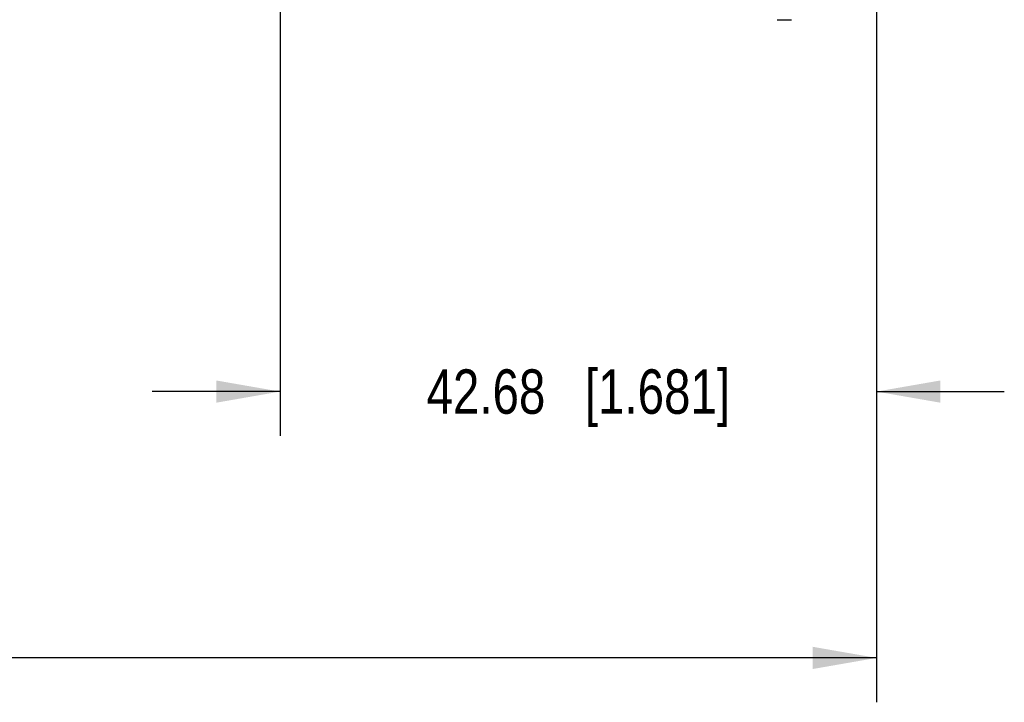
# Model space of a CAD drawing. Header units: inches. Extents: x 0 to 22, y 0 to 17.
# Tile 33 of 56: x 15.2 to 17.9, y 9.3 to 11.3. Entities that reach past the tile are written whole.
import ezdxf

# ---------------------------------------------------------------- set-up
doc = ezdxf.new("R2010")
doc.units = ezdxf.units.IN
doc.header["$LTSCALE"] = 1.21
doc.header["$MEASUREMENT"] = 0
doc.layers.get('0').update_dxf_attribs({"linetype": 'CONTINUOUS'})
doc.layers.add('DIMENSIONS', color=7, linetype='CONTINUOUS')
doc.styles.get("Standard").update_dxf_attribs({"font": 'txt', "width": 0.8})
doc.dimstyles.new('DIMSTYLE_2', dxfattribs={"dimtxt": 0.125, "dimasz": 0.18, "dimexe": 0.125, "dimexo": 0.0625, "dimgap": 0.0625, "dimtad": 0, "dimtih": 1, "dimtoh": 1, "dimdsep": 46, "dimtxsty": 'STANDARD', "dimblk": '_FILLED', "dimblk1": '_FILLED', "dimblk2": '_FILLED', "dimcen": 0.09, "dimadec": 0, "dimazin": 0, "dimtfac": 1, "dimtofl": 0, "dimtmove": 0, "dimatfit": 3, "dimldrblk": '_FILLED', "dimfxl": 1, "dimtolj": 1, "dimarcsym": 0})

# ---------------------------------------------------------------- blocks, each defined once
blk = doc.blocks.new('_FILLED')
at = {"color": 0, "linetype": 'BYBLOCK'}
blk.add_solid([(0, 0), (-1, 0.174), (-1, -0.174)], dxfattribs=at)
blk = doc.blocks.new('*D4')
at = {"layer": 'DIMENSIONS', "color": 2, "linetype": 'CONTINUOUS'}
for p, q in [((6.584, 11.7967), (6.584, 9.3307)), ((17.5852, 11.5621), (17.5852, 9.3307)), ((6.584, 9.4557), (11.1221, 9.4557)), ((17.5852, 9.4557), (13.0471, 9.4557))]:
    blk.add_line(p, q, dxfattribs=at)
at = {"layer": 'DIMENSIONS', "color": 2, "linetype": 'CONTINUOUS', "xscale": 0.18, "yscale": 0.18, "zscale": 0.18, "rotation": 180}
blk.add_blockref('_FILLED', (6.584, 9.4557), dxfattribs=at)
at = {"layer": 'DIMENSIONS', "color": 2, "linetype": 'CONTINUOUS', "xscale": 0.18, "yscale": 0.18, "zscale": 0.18}
blk.add_blockref('_FILLED', (17.5852, 9.4557), dxfattribs=at)
at = {"layer": 'DIMENSIONS', "color": 2, "linetype": 'CONTINUOUS', "insert": (12.0846, 9.5182), "char_height": 0.125, "width": 1.8, "attachment_point": 2, "line_spacing_factor": 0.9}
blk.add_mtext('(1090.06 [42.916])', dxfattribs=at)
blk = doc.blocks.new('*D10')
at = {"layer": 'DIMENSIONS', "color": 2, "linetype": 'CONTINUOUS'}
for p, q in [((17.5852, 11.5621), (17.5852, 10.0807)), ((15.9047, 11.2851), (15.9047, 10.0807)), ((15.9047, 10.2057), (15.5447, 10.2057)), ((17.5852, 10.2057), (17.9452, 10.2057))]:
    blk.add_line(p, q, dxfattribs=at)
at = {"layer": 'DIMENSIONS', "color": 2, "linetype": 'CONTINUOUS', "xscale": 0.18, "yscale": 0.18, "zscale": 0.18}
blk.add_blockref('_FILLED', (15.9047, 10.2057), dxfattribs=at)
at = {"layer": 'DIMENSIONS', "color": 2, "linetype": 'CONTINUOUS', "xscale": 0.18, "yscale": 0.18, "zscale": 0.18, "rotation": 180}
blk.add_blockref('_FILLED', (17.5852, 10.2057), dxfattribs=at)
at = {"layer": 'DIMENSIONS', "color": 2, "linetype": 'CONTINUOUS', "insert": (16.7449, 10.2682), "char_height": 0.125, "width": 1.325, "attachment_point": 2, "line_spacing_factor": 0.9}
blk.add_mtext('42.68{\\Ftxt.shx;\\W1.000000;\\H0.125000; }[1.681]', dxfattribs=at)

msp = doc.modelspace()

# ---------------------------------------------------------------- linework, layer by layer
at = {"color": 7, "linetype": 'CONTINUOUS'}
for p, q in [((17.3049, 11.2529), (17.305, 11.2527)), ((17.305, 11.2527), (17.3453, 11.2527)), ((17.3099, 11.2527), (17.31, 11.2529)), ((17.3454, 11.2529), (17.3453, 11.2527))]:
    msp.add_line(p, q, dxfattribs=at)

# ---------------------------------------------------------------- dimensions: what is measured, and where the dimension line sits
at = {"layer": 'DIMENSIONS', "color": 2, "linetype": 'CONTINUOUS'}
dim = msp.add_linear_dim(base=(6.584, 9.4557), p1=(17.5852, 11.6246), p2=(6.584, 11.8592), angle=180, text='(1090.06 [42.916])', dimstyle='DIMSTYLE_2', dxfattribs=at)
dim.commit()
dim.dimension.update_dxf_attribs({"geometry": '*D4', "text_midpoint": (12.0846, 9.4557), "dimtype": 160})
dim = msp.add_linear_dim(base=(15.9047, 10.2057), p1=(17.5852, 11.6246), p2=(15.9047, 11.3476), angle=180, dimstyle='DIMSTYLE_2', dxfattribs=at)
dim.commit()
dim.dimension.update_dxf_attribs({"geometry": '*D10', "text_midpoint": (16.7449, 10.2057), "dimtype": 160})

doc.saveas('drawing.dxf')
